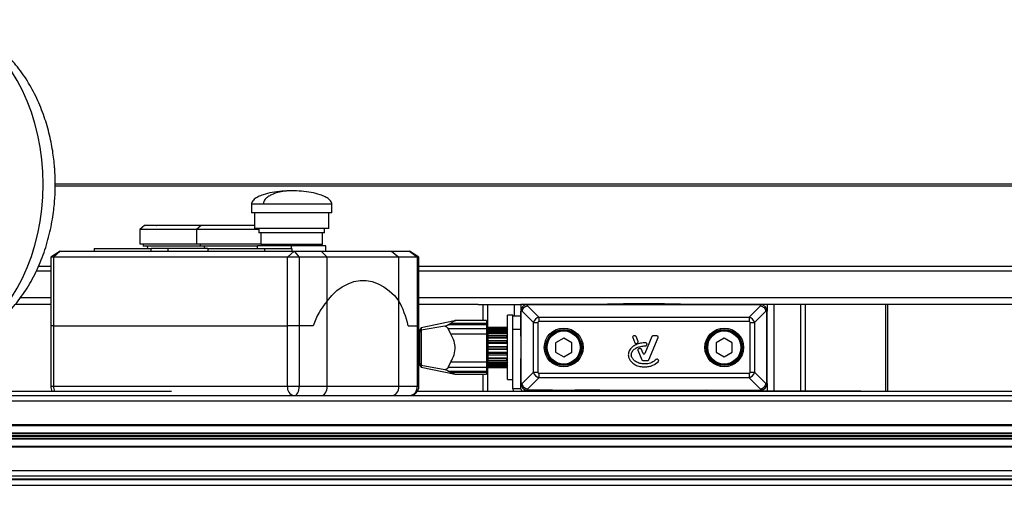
# Model space of a CAD drawing. Header units: millimetres. Extents: x 0 to 420, y 0 to 297.
# Tile 6 of 31: x 101 to 152, y 110 to 135. Entities that reach past the tile are written whole.
import ezdxf

# ---------------------------------------------------------------- set-up
doc = ezdxf.new("R2010")
doc.units = ezdxf.units.MM

msp = doc.modelspace()

# ---------------------------------------------------------------- linework, layer by layer
at = {"color": 7, "linetype": 'Continuous', "lineweight": 25}
for p, q in [((178.4867, 126.1422), (102.6476, 126.1422)), ((178.4867, 126.0403), (102.6642, 126.0403)), ((112.8667, 125.0987), (112.8667, 124.6466)), ((113.4779, 125.0987), (112.8667, 125.0987)), ((117.0405, 125.0987), (113.4779, 125.0987)), ((117.0405, 124.6466), (117.0405, 125.0987)), ((117.0405, 124.6466), (112.8667, 124.6466)), ((113.0197, 124.6466), (113.0197, 123.8327)), ((116.8874, 123.8327), (116.8874, 124.6466)), ((107.2949, 123.9841), (107.057, 123.791)), ((107.8059, 123.9841), (107.2949, 123.9841)), ((107.8369, 123.9996), (107.3388, 123.9996)), ((107.9378, 124.0003), (107.4814, 124.0003)), ((110.2531, 123.9841), (107.8059, 123.9841)), ((110.297, 123.9996), (107.8369, 123.9996)), ((110.4396, 124.0003), (107.9378, 124.0003)), ((110.2531, 123.9841), (110.0153, 123.791)), ((113.0197, 123.9841), (110.2531, 123.9841)), ((113.0197, 123.9996), (110.297, 123.9996)), ((113.0197, 124.0003), (110.4396, 124.0003)), ((107.057, 123.791), (107.057, 123.0258)), ((110.0153, 123.791), (107.057, 123.791)), ((110.0153, 123.791), (110.0153, 123.0258)), ((113.2423, 123.791), (110.0153, 123.791)), ((116.8874, 123.8327), (113.0197, 123.8327)), ((113.2423, 123.8327), (113.2423, 123.6101)), ((116.6648, 123.6101), (113.2423, 123.6101)), ((113.3536, 123.6101), (113.3536, 123.0118)), ((116.5535, 123.0118), (116.5535, 123.6101)), ((116.6648, 123.6101), (116.6648, 123.8327)), ((107.6377, 123.0258), (107.057, 123.0258)), ((107.2309, 123.0258), (107.2309, 122.9145)), ((107.7607, 122.9145), (107.2309, 122.9145)), ((107.4396, 122.9145), (107.4601, 122.8031)), ((110.0153, 123.0258), (107.6377, 123.0258)), ((110.1892, 122.9145), (107.7607, 122.9145)), ((113.3536, 123.0258), (110.0153, 123.0258)), ((110.1892, 123.0258), (110.1892, 122.9145)), ((113.1828, 122.9145), (110.1892, 122.9145)), ((110.3979, 122.9145), (110.4184, 122.8031)), ((113.1828, 122.8031), (113.1828, 122.9423)), ((113.5172, 122.9423), (113.1828, 122.9423)), ((116.5535, 123.0118), (113.3536, 123.0118)), ((113.4788, 123.0118), (113.4788, 122.9423)), ((114.6191, 122.9423), (113.5172, 122.9423)), ((114.9536, 122.9423), (114.6191, 122.9423)), ((114.9536, 122.8031), (114.9536, 122.9423)), ((115.288, 122.9423), (114.9536, 122.9423)), ((116.3899, 122.9423), (115.288, 122.9423)), ((116.7244, 122.9423), (116.3899, 122.9423)), ((116.4283, 122.9423), (116.4283, 123.0118)), ((116.7244, 122.664), (116.7244, 122.9423)), ((102.9124, 122.664), (102.4254, 122.344)), ((102.4254, 122.344), (102.4254, 118.7754)), ((102.568, 122.344), (102.4254, 122.344)), ((102.9124, 122.664), (102.568, 122.344)), ((114.7354, 122.344), (102.568, 122.344)), ((102.568, 122.344), (102.568, 118.7754)), ((102.9124, 122.664), (115.0797, 122.664)), ((104.692, 122.8031), (104.692, 122.664)), ((104.692, 122.8031), (107.6434, 122.8031)), ((107.6434, 122.664), (107.6434, 122.8031)), ((108.5288, 122.8031), (107.6434, 122.8031)), ((108.5288, 122.664), (108.5288, 122.8031)), ((110.5947, 122.8031), (108.5288, 122.8031)), ((110.5947, 122.8031), (110.5947, 122.664)), ((110.5947, 122.8031), (113.546, 122.8031)), ((113.546, 122.8031), (113.546, 122.664)), ((113.546, 122.8031), (114.9577, 122.8031)), ((115.0797, 122.664), (114.7354, 122.344)), ((114.7354, 118.7754), (114.7354, 122.344)), ((115.3472, 122.344), (114.7354, 122.344)), ((114.9577, 122.8031), (114.9577, 122.664)), ((115.0797, 122.664), (115.3472, 122.344)), ((115.0797, 122.664), (116.4921, 122.664)), ((115.3472, 122.344), (115.3472, 118.7754)), ((116.8012, 122.344), (115.3472, 122.344)), ((116.8012, 122.344), (116.4921, 122.664)), ((116.4921, 122.664), (120.1526, 122.664)), ((116.8012, 120.0598), (116.8012, 122.344)), ((120.5322, 122.344), (116.8012, 122.344)), ((120.1526, 122.664), (120.5322, 122.344)), ((120.1526, 122.664), (121.0808, 122.664)), ((120.5322, 120.0566), (120.5322, 122.344)), ((121.4877, 122.344), (120.5322, 122.344)), ((121.5677, 122.344), (121.0808, 122.664)), ((121.0808, 122.664), (121.4877, 122.344)), ((121.4877, 118.7754), (121.4877, 122.344)), ((121.5677, 122.344), (121.4877, 122.344)), ((121.5677, 118.7754), (121.5677, 122.344)), ((102.4254, 121.8616), (101.7868, 121.8616)), ((178.4867, 121.8616), (121.5677, 121.8616)), ((102.4254, 121.6156), (101.6766, 121.6156)), ((178.4867, 121.6156), (121.5677, 121.6156)), ((102.4254, 119.8815), (100.5737, 119.8815)), ((102.4254, 120.2293), (100.8484, 120.2293)), ((116.8012, 115.6381), (116.8012, 120.0598)), ((120.5322, 115.6381), (120.5322, 120.0566)), ((178.4867, 120.2293), (121.5677, 120.2293)), ((124.6445, 119.8815), (121.5677, 119.8815)), ((124.6445, 119.8815), (124.8905, 119.8815)), ((124.8905, 119.8815), (125.1364, 119.8815)), ((124.8905, 119.8815), (124.8905, 119.0472)), ((125.1364, 119.8815), (126.5227, 119.8815)), ((125.1364, 119.8815), (125.1364, 118.5598)), ((126.5227, 119.8815), (126.8705, 119.8815)), ((126.5227, 119.8815), (126.5227, 119.2902)), ((127.2184, 119.8815), (126.8705, 119.8815)), ((126.8705, 119.8815), (126.8705, 119.5337)), ((127.2184, 119.8815), (128.5192, 119.8815)), ((127.2184, 119.8766), (127.2184, 119.8815)), ((139.3224, 119.8815), (127.2184, 119.8815)), ((127.2184, 119.8186), (127.2184, 119.8766)), ((139.3224, 119.8766), (127.2184, 119.8766)), ((127.2184, 119.8186), (127.8079, 119.2291)), ((129.674, 119.8815), (130.9748, 119.8815)), ((131.3768, 119.8815), (131.3771, 119.9163)), ((131.3771, 119.9163), (135.1637, 119.9163)), ((132.2083, 119.9441), (132.2083, 119.9163)), ((132.2083, 119.9441), (132.2176, 119.9441)), ((132.2176, 119.9441), (132.2176, 119.9163)), ((132.2176, 119.9441), (133.2101, 119.9441)), ((132.2364, 119.9476), (132.2364, 119.9441)), ((133.2101, 119.9163), (133.2101, 119.9441)), ((133.2101, 119.9441), (133.3306, 119.9441)), ((133.3306, 119.9441), (133.3306, 119.9163)), ((133.3306, 119.9441), (134.3232, 119.9441)), ((134.3232, 119.9163), (134.3232, 119.9441)), ((134.3232, 119.9441), (134.3325, 119.9441)), ((134.3325, 119.9163), (134.3325, 119.9441)), ((135.1637, 119.9163), (135.164, 119.8815)), ((136.8668, 119.8815), (135.566, 119.8815)), ((139.3224, 119.8815), (138.0216, 119.8815)), ((138.7329, 119.2291), (139.3224, 119.8186)), ((139.6702, 119.8815), (139.3224, 119.8815)), ((139.3224, 119.8766), (139.3224, 119.8815)), ((139.3224, 119.8186), (139.3224, 119.8766)), ((139.6702, 119.8815), (139.6702, 119.5337)), ((140.0181, 119.8815), (139.6702, 119.8815)), ((141.4044, 119.8815), (140.0181, 119.8815)), ((140.0181, 119.8815), (140.0181, 115.3946)), ((141.6503, 119.8815), (141.4044, 119.8815)), ((141.4044, 119.8815), (141.4044, 115.3946)), ((141.8963, 119.8815), (141.6503, 119.8815)), ((141.6503, 119.8815), (141.6503, 115.3946)), ((178.4867, 119.8815), (141.8963, 119.8815)), ((145.8291, 119.8815), (145.8291, 115.3683)), ((145.931, 119.8815), (145.931, 115.3683)), ((126.4532, 119.325), (126.1749, 119.325)), ((126.1749, 118.3268), (126.1749, 119.325)), ((126.4532, 119.2902), (126.4532, 119.325)), ((126.4532, 119.2902), (126.8705, 119.2902)), ((126.4532, 118.5946), (126.4532, 119.2902)), ((126.8705, 118.2328), (126.8705, 119.5337)), ((126.8754, 119.5337), (126.8705, 119.5337)), ((126.8705, 119.5337), (126.8705, 115.7772)), ((126.8754, 119.5337), (126.8754, 115.7772)), ((126.9334, 119.5337), (126.8754, 119.5337)), ((127.523, 118.9442), (126.9334, 119.5337)), ((139.6073, 119.5337), (139.0178, 118.9442)), ((139.6073, 119.5337), (139.6654, 119.5337)), ((139.6654, 115.7772), (139.6654, 119.5337)), ((139.6654, 119.5337), (139.6702, 119.5337)), ((139.6702, 118.2328), (139.6702, 119.5337)), ((139.6702, 115.7772), (139.6702, 119.5337)), ((102.4254, 118.7754), (102.4254, 115.6381)), ((102.568, 118.7754), (102.4254, 118.7754)), ((102.568, 118.7754), (102.4254, 118.7754)), ((102.568, 118.7754), (102.568, 115.6381)), ((102.568, 118.7754), (114.7354, 118.7754)), ((102.568, 118.7754), (114.7354, 118.7754)), ((114.7354, 115.6381), (114.7354, 118.7754)), ((115.3472, 118.7754), (114.7354, 118.7754)), ((115.3472, 118.7754), (114.7354, 118.7754)), ((115.3472, 118.7754), (115.3472, 115.6381)), ((116.0664, 118.7754), (115.3472, 118.7754)), ((116.0664, 118.7754), (115.3472, 118.7754)), ((121.0132, 118.7754), (121.4877, 118.7754)), ((121.0132, 118.7754), (121.4877, 118.7754)), ((121.4877, 115.6381), (121.4877, 118.7754)), ((121.5677, 118.7754), (121.4877, 118.7754)), ((121.5677, 118.7754), (121.4877, 118.7754)), ((121.5677, 115.6381), (121.5677, 118.7754)), ((123.4225, 119.0424), (121.6931, 118.6748)), ((123.0907, 118.826), (123.2289, 118.9226)), ((125.0897, 118.826), (123.0907, 118.826)), ((123.2289, 118.9226), (125.0897, 118.9226)), ((125.0897, 119.0472), (123.4297, 119.0472)), ((125.0897, 119.0472), (125.0897, 118.9226)), ((125.0897, 118.9226), (125.0897, 118.826)), ((125.0897, 118.826), (125.0897, 118.6394)), ((127.523, 116.3667), (127.523, 118.9442)), ((127.523, 118.9442), (127.7509, 118.9442)), ((127.7509, 118.9442), (127.7509, 116.3667)), ((127.8079, 119.2291), (138.7329, 119.2291)), ((127.8079, 119.2291), (127.8079, 119.0011)), ((138.7329, 119.0011), (127.8079, 119.0011)), ((138.7329, 119.2291), (138.7329, 119.0011)), ((138.7899, 116.3667), (138.7899, 118.9442)), ((138.7899, 118.9442), (139.0178, 118.9442)), ((139.0178, 118.9442), (139.0178, 116.3667)), ((121.6115, 118.482), (121.5677, 118.4805)), ((121.6931, 118.6748), (121.6115, 118.5741)), ((121.6115, 118.4646), (121.6115, 118.5741)), ((121.6931, 118.547), (121.6115, 118.4646)), ((121.6115, 116.8004), (121.6115, 118.4646)), ((122.9095, 118.7551), (121.6931, 118.547)), ((121.6931, 118.6748), (121.6931, 118.547)), ((121.6931, 118.547), (121.6931, 116.7133)), ((123.2289, 118.3377), (123.0907, 118.6394)), ((123.0907, 118.6394), (125.0897, 118.6394)), ((125.0897, 118.3377), (123.2289, 118.3377)), ((125.1315, 118.6989), (125.0897, 118.6989)), ((125.0897, 118.6394), (125.0897, 118.3377)), ((125.0897, 118.3377), (125.0897, 116.9021)), ((125.1315, 116.612), (125.1315, 118.6989)), ((125.1454, 118.5598), (125.1315, 118.5598)), ((126.1332, 118.6989), (125.1454, 118.6989)), ((125.1454, 118.6963), (125.1454, 118.6989)), ((125.1454, 118.6963), (126.1332, 118.6963)), ((125.1454, 118.6526), (125.1454, 118.6963)), ((126.1332, 118.6526), (125.1454, 118.6526)), ((125.1454, 118.6526), (125.1454, 118.6227)), ((125.1454, 118.6227), (126.1332, 118.6227)), ((125.1454, 118.5485), (125.1454, 118.6227)), ((126.1749, 118.5485), (125.1454, 118.5485)), ((125.1454, 118.5485), (125.1454, 118.5089)), ((126.1332, 118.5089), (125.1454, 118.5089)), ((125.1454, 118.5089), (125.1454, 118.4544)), ((125.1454, 118.4544), (126.1332, 118.4544)), ((125.1454, 118.3815), (125.1454, 118.4544)), ((126.1749, 118.3815), (125.1454, 118.3815)), ((125.1454, 118.3815), (125.1454, 118.27)), ((126.1332, 118.2815), (125.1454, 118.2815)), ((125.1454, 118.2815), (125.1454, 118.2079)), ((126.1749, 118.6572), (126.1332, 118.6989)), ((126.1332, 118.6963), (126.1332, 118.6989)), ((126.1332, 118.6963), (126.1749, 118.6529)), ((126.1332, 118.6227), (126.1332, 118.6526)), ((126.1749, 118.6191), (126.1332, 118.6526)), ((126.1332, 118.6227), (126.1749, 118.5754)), ((126.1332, 118.4544), (126.1332, 118.5089)), ((126.1749, 118.4873), (126.1332, 118.5089)), ((126.1332, 118.4544), (126.1749, 118.4079)), ((126.1332, 118.2079), (126.1332, 118.2815)), ((126.1749, 118.2742), (126.1332, 118.2815)), ((126.1749, 118.6282), (126.1636, 118.6282)), ((126.1749, 115.9859), (126.1749, 118.3268)), ((126.8705, 118.5946), (126.4532, 118.5946)), ((126.4532, 115.4971), (126.4532, 118.5946)), ((132.8111, 118.2524), (132.7344, 118.2524)), ((133.9555, 118.2524), (133.7297, 118.2524)), ((121.6115, 118.212), (121.5677, 118.212)), ((125.1454, 118.2079), (126.1332, 118.2079)), ((125.1454, 118.1434), (125.1454, 118.2079)), ((126.1749, 118.1434), (125.1454, 118.1434)), ((125.1454, 118.1434), (125.1454, 118.0047)), ((125.1454, 118.0047), (126.1749, 118.0047)), ((125.1454, 117.993), (125.1454, 118.0047)), ((126.1332, 117.993), (125.1454, 117.993)), ((125.1454, 117.993), (125.1454, 117.9073)), ((125.1454, 117.9073), (126.1332, 117.9073)), ((125.1454, 117.8575), (125.1454, 117.9073)), ((126.1749, 117.8575), (125.1454, 117.8575)), ((125.1454, 117.8575), (125.1454, 117.7053)), ((126.1332, 118.2079), (126.1749, 118.1667)), ((126.1749, 118.0005), (126.1332, 117.993)), ((126.1332, 117.9073), (126.1332, 117.993)), ((126.1332, 117.9073), (126.1749, 117.8755)), ((129.0966, 118.1374), (128.6792, 117.8964)), ((128.6792, 117.8964), (128.6792, 117.4145)), ((129.514, 117.8964), (129.0966, 118.1374)), ((129.514, 117.4145), (129.514, 117.8964)), ((132.6837, 118.1769), (132.8018, 117.8877)), ((132.9685, 117.9571), (132.8618, 118.2184)), ((132.8742, 117.858), (132.9394, 117.886)), ((133.679, 118.2184), (133.3211, 117.3418)), ((133.4043, 117.7684), (133.4236, 117.8146)), ((133.5309, 117.0129), (134.0062, 118.1769)), ((137.4442, 118.1374), (137.0268, 117.8964)), ((137.0268, 117.8964), (137.0268, 117.4145)), ((137.8616, 117.8964), (137.4442, 118.1374)), ((137.8616, 117.4145), (137.8616, 117.8964)), ((125.1454, 117.7053), (126.1749, 117.7053)), ((125.1454, 117.6713), (125.1454, 117.7053)), ((126.1332, 117.6713), (125.1454, 117.6713)), ((125.1454, 117.6713), (125.1454, 117.582)), ((125.1454, 117.582), (126.1332, 117.582)), ((125.1454, 117.5518), (125.1454, 117.582)), ((126.1749, 117.5518), (125.1454, 117.5518)), ((125.1454, 117.5518), (125.1454, 117.4009)), ((125.1454, 117.4009), (126.1749, 117.4009)), ((125.1454, 117.3481), (125.1454, 117.4009)), ((126.1332, 117.3481), (125.1454, 117.3481)), ((125.1454, 117.3481), (125.1454, 117.264)), ((125.1454, 117.264), (126.1332, 117.264)), ((125.1454, 117.2563), (125.1454, 117.264)), ((126.1749, 117.2563), (125.1454, 117.2563)), ((125.1454, 117.2563), (125.1454, 117.1215)), ((126.1749, 117.693), (126.1332, 117.6713)), ((126.1332, 117.6713), (126.1332, 117.582)), ((126.1332, 117.582), (126.1749, 117.5628)), ((126.1749, 117.3818), (126.1332, 117.3481)), ((126.1332, 117.3481), (126.1332, 117.264)), ((126.1332, 117.264), (126.1749, 117.2591)), ((128.6792, 117.4145), (129.0966, 117.1735)), ((129.0966, 117.1735), (129.514, 117.4145)), ((132.9549, 117.5127), (133.159, 117.0129)), ((133.2197, 117.3418), (133.1233, 117.578)), ((137.0268, 117.4145), (137.4442, 117.1735)), ((137.4442, 117.1735), (137.8616, 117.4145)), ((121.5677, 117.0989), (121.6115, 117.0989)), ((121.5677, 116.966), (121.6115, 116.954)), ((121.6115, 116.8004), (121.6931, 116.7133)), ((121.6115, 116.8004), (121.6115, 116.7368)), ((121.6115, 116.7368), (121.6931, 116.6361)), ((122.9095, 116.4933), (121.6931, 116.7133)), ((121.6931, 116.7133), (121.6931, 116.6361)), ((123.0907, 116.6053), (123.2289, 116.9021)), ((123.2289, 116.9021), (125.0897, 116.9021)), ((125.0897, 116.9021), (125.0897, 116.6053)), ((125.1315, 116.7511), (125.1454, 116.7511)), ((125.1364, 116.7511), (125.1364, 115.3683)), ((125.1454, 117.1215), (126.1749, 117.1215)), ((125.1454, 117.055), (125.1454, 117.1215)), ((126.1332, 117.055), (125.1454, 117.055)), ((125.1454, 117.055), (125.1454, 116.9842)), ((125.1454, 116.9842), (126.1332, 116.9842)), ((125.1454, 116.9842), (125.1454, 116.8943)), ((125.1454, 116.8943), (126.1749, 116.8943)), ((125.1454, 116.8207), (125.1454, 116.8943)), ((126.1332, 116.8207), (125.1454, 116.8207)), ((125.1454, 116.8207), (125.1454, 116.7702)), ((125.1454, 116.7702), (126.1332, 116.7702)), ((125.1454, 116.7702), (125.1454, 116.7417)), ((125.1454, 116.7417), (126.1749, 116.7417)), ((125.1454, 116.6681), (125.1454, 116.7417)), ((126.1749, 117.0974), (126.1332, 117.055)), ((126.1332, 116.9842), (126.1332, 117.055)), ((126.1332, 116.9842), (126.1749, 116.9942)), ((126.1749, 116.8677), (126.1332, 116.8207)), ((126.1332, 116.7702), (126.1332, 116.8207)), ((126.1332, 116.7702), (126.1749, 116.794)), ((126.1749, 116.715), (126.1332, 116.6681)), ((126.8705, 115.7772), (126.8705, 117.0781)), ((133.2097, 116.9788), (133.4802, 116.9788)), ((134.0152, 117.0101), (133.9798, 117.0396)), ((139.6702, 115.7772), (139.6702, 117.0781)), ((121.6931, 116.6361), (123.4487, 116.263)), ((125.0897, 116.6053), (123.0907, 116.6053)), ((123.0907, 116.4288), (125.0897, 116.4288)), ((123.2289, 116.3487), (123.0907, 116.4288)), ((125.0897, 116.3487), (123.2289, 116.3487)), ((123.4451, 116.2637), (125.0897, 116.2637)), ((124.8905, 116.2637), (124.8905, 115.3683)), ((125.0897, 116.612), (125.1315, 116.612)), ((125.0897, 116.6053), (125.0897, 116.4288)), ((125.0897, 116.4288), (125.0897, 116.3487)), ((125.0897, 116.3487), (125.0897, 116.2637)), ((126.1332, 116.6681), (125.1454, 116.6681)), ((125.1454, 116.6681), (125.1454, 116.6428)), ((125.1454, 116.6428), (126.1332, 116.6428)), ((125.1454, 116.6121), (125.1454, 116.6428)), ((126.1332, 116.6121), (125.1454, 116.6121)), ((125.1454, 116.612), (126.1332, 116.612)), ((126.1332, 116.6428), (126.1749, 116.6782)), ((126.1332, 116.6428), (126.1332, 116.6681)), ((126.1749, 116.6544), (126.1332, 116.6121)), ((126.1332, 116.612), (126.1749, 116.6537)), ((126.9334, 115.7772), (127.523, 116.3667)), ((127.523, 116.3667), (127.7509, 116.3667)), ((127.8079, 116.3098), (138.7329, 116.3098)), ((127.8079, 116.3098), (127.8079, 116.0818)), ((138.7329, 116.3098), (138.7329, 116.0818)), ((138.7899, 116.3667), (139.0178, 116.3667)), ((139.0178, 116.3667), (139.6073, 115.7772)), ((126.1749, 115.9859), (126.4532, 115.9859)), ((126.8705, 115.4971), (126.8705, 115.7772)), ((126.8754, 115.7772), (126.8705, 115.7772)), ((126.9334, 115.7772), (126.8754, 115.7772)), ((127.8079, 116.0818), (127.2184, 115.4923)), ((138.7329, 116.0818), (127.8079, 116.0818)), ((139.3224, 115.4923), (138.7329, 116.0818)), ((139.6073, 115.7772), (139.6654, 115.7772)), ((139.6654, 115.7772), (139.6702, 115.7772)), ((139.6702, 115.7772), (139.6702, 115.3946)), ((108.7094, 115.3683), (90.8855, 115.3683)), ((102.4254, 115.6381), (102.568, 115.6381)), ((102.568, 115.6381), (114.7354, 115.6381)), ((114.7354, 115.6381), (115.3472, 115.6381)), ((115.3472, 115.6381), (116.8012, 115.6381)), ((116.8012, 115.6381), (120.5322, 115.6381)), ((120.5322, 115.6381), (121.4877, 115.6381)), ((194.2289, 115.3683), (121.4862, 115.3683)), ((121.4877, 115.6381), (121.5677, 115.6381)), ((126.8705, 115.4971), (126.4532, 115.4971)), ((126.973, 115.3946), (130.6618, 115.3946)), ((126.973, 115.3946), (126.973, 115.3683)), ((127.2184, 115.4923), (127.2184, 115.4343)), ((127.2184, 115.4343), (139.3224, 115.4343)), ((127.2184, 115.4343), (127.2184, 115.4294)), ((128.5192, 115.4294), (127.2184, 115.4294)), ((127.2184, 115.4294), (139.3224, 115.4294)), ((130.9748, 115.4294), (129.674, 115.4294)), ((130.6618, 115.3946), (131.3574, 115.3946)), ((130.6618, 115.3683), (130.6618, 115.3946)), ((131.3574, 115.3683), (131.3574, 115.3946)), ((131.3574, 115.3946), (131.3771, 115.3946)), ((131.3768, 115.4294), (131.3771, 115.3946)), ((131.3771, 115.3946), (131.4781, 115.3946)), ((131.4781, 115.3946), (131.4965, 115.3946)), ((135.0443, 115.3946), (131.4965, 115.3946)), ((131.4965, 115.3946), (131.4965, 115.3683)), ((135.0443, 115.3946), (135.0627, 115.3946)), ((135.0443, 115.3683), (135.0443, 115.3946)), ((135.0627, 115.3946), (135.1637, 115.3946)), ((135.1637, 115.3946), (135.164, 115.4294)), ((135.1637, 115.3946), (135.1834, 115.3946)), ((135.1834, 115.3946), (135.1834, 115.3683)), ((135.1834, 115.3946), (135.879, 115.3946)), ((135.566, 115.4294), (136.8668, 115.4294)), ((135.879, 115.3946), (140.8905, 115.3946)), ((135.879, 115.3946), (135.879, 115.3683)), ((138.0216, 115.4294), (139.3224, 115.4294)), ((139.3224, 115.4923), (139.3224, 115.4343)), ((139.3224, 115.4343), (139.3224, 115.4294)), ((140.8905, 115.3946), (142.0875, 115.3946)), ((140.8905, 115.3683), (140.8905, 115.3946)), ((142.0875, 115.3946), (143.6498, 115.3946)), ((142.0875, 115.3946), (142.0875, 115.3683)), ((143.6498, 115.3946), (144.5397, 115.3946)), ((143.6498, 115.3683), (143.6498, 115.3946)), ((144.5397, 115.3946), (144.5397, 115.3683)), ((89.6648, 115.1512), (204.7668, 115.1512)), ((89.8616, 114.8729), (204.9635, 114.8729)), ((89.8616, 113.6416), (204.9635, 113.6416)), ((89.7026, 113.6068), (203.4505, 113.6068)), ((89.7146, 113.2178), (203.4481, 113.2178)), ((89.7154, 113.1932), (203.4408, 113.1932)), ((89.7186, 113.0888), (203.3665, 113.0888)), ((89.7201, 113.0397), (203.3662, 113.0397)), ((89.7233, 112.9353), (203.4392, 112.9353)), ((89.7241, 112.9107), (203.4462, 112.9107)), ((89.7361, 112.5217), (203.4438, 112.5217)), ((89.8616, 112.4869), (204.9635, 112.4869)), ((89.8616, 111.2556), (204.9635, 111.2556)), ((86.0478, 110.7975), (201.1498, 110.7975)), ((86.753, 110.8213), (201.855, 110.8213)), ((89.7838, 110.9773), (204.7427, 110.9773)), ((85.1493, 110.4904), (200.2512, 110.4904))]:
    msp.add_line(p, q, dxfattribs=at)
at = {"color": 7, "linetype": 'Continuous', "lineweight": 25, "flags": 128}
for points in [[(102.0386, 126.1313), (102.0213, 126.7784), (101.9694, 127.4218), (101.8832, 128.0578), (101.7633, 128.6827), (101.6103, 129.2931), (101.4252, 129.8853), (101.2088, 130.4561), (100.9626, 131.002), (100.6879, 131.5201), (100.3862, 132.0073), (100.0594, 132.4609), (99.7092, 132.8782), (99.3378, 133.2568), (98.9471, 133.5946), (98.5395, 133.8897), (98.1173, 134.1404), (97.6829, 134.3451), (97.2388, 134.5028), (96.7875, 134.6126), (96.3317, 134.6738), (95.9884, 134.6876)], [(95.9884, 117.5749), (96.3317, 117.5887), (96.7875, 117.6499), (97.2388, 117.7597), (97.6829, 117.9174), (98.1173, 118.1222), (98.5395, 118.3728), (98.9471, 118.6679), (99.3378, 119.0057), (99.7092, 119.3844), (100.0594, 119.8016), (100.3862, 120.2552), (100.6879, 120.7424), (100.9626, 121.2605), (101.2088, 121.8064), (101.4252, 122.3772), (101.6103, 122.9694), (101.7633, 123.5798), (101.8832, 124.2048), (101.9694, 124.8408), (102.0213, 125.4842), (102.0386, 126.1313)], [(107.4814, 124.0003), (107.4744, 123.9997), (107.4742, 123.9996)], [(107.9327, 123.9996), (107.9362, 124.0002), (107.9378, 124.0003)], [(110.4396, 124.0003), (110.4326, 123.9997), (110.4324, 123.9996)], [(116.8012, 120.0598), (117.0412, 120.3541), (117.3042, 120.6059), (117.5865, 120.8117), (117.8842, 120.9687), (118.1929, 121.0744), (118.5083, 121.1276), (118.826, 121.1273), (119.1413, 121.0736), (119.45, 120.9673), (119.7475, 120.8099), (120.0296, 120.6035), (120.2925, 120.3512), (120.5322, 120.0566)], [(116.8012, 120.0598), (117.0412, 120.3541), (117.3042, 120.6059), (117.5865, 120.8117), (117.8842, 120.9687), (118.1929, 121.0744), (118.5083, 121.1276), (118.826, 121.1273), (119.1413, 121.0736), (119.45, 120.9673), (119.7475, 120.8099), (120.0296, 120.6035), (120.2925, 120.3512), (120.5322, 120.0566)], [(115.0797, 115.1512), (115.1319, 115.1605), (115.1821, 115.1882), (115.2283, 115.2332), (115.2688, 115.2938), (115.3021, 115.3676), (115.3268, 115.4518), (115.342, 115.5431), (115.3472, 115.6381)], [(126.4532, 115.4971), (126.4631, 115.3957), (126.4694, 115.3683)]]:
    msp.add_lwpolyline(points, dxfattribs=at)
at = {"color": 7, "linetype": 'Continuous', "lineweight": 25}
for centre, radius in [((129.0966, 117.6554), 1.0075), ((129.0966, 117.6554), 0.9379), ((129.0966, 117.6554), 0.9245), ((129.0966, 117.6554), 0.9043), ((129.0966, 117.6554), 0.8626), ((137.4442, 117.6554), 1.0075), ((137.4442, 117.6554), 0.9379), ((137.4442, 117.6554), 0.9245), ((137.4442, 117.6554), 0.9043), ((137.4442, 117.6554), 0.8626)]:
    msp.add_circle(centre, radius, dxfattribs=at)
for centre, radius, start, end in [((107.3388, 123.9301), 0.0696, 90, 129.07211), ((107.838, 123.9589), 0.0407, 91.45229, 141.8428), ((110.297, 123.9301), 0.0696, 90, 129.07211), ((127.2184, 119.5337), 0.3478, 90, 180), ((127.2184, 119.5337), 0.3478, 90, 180), ((127.2184, 119.5337), 0.343, 90, 180), ((139.3224, 119.5337), 0.3478, 0, 90), ((139.3224, 119.5337), 0.3478, 0, 90), ((139.3224, 119.5337), 0.343, 0, 90), ((132.7344, 118.1977), 0.0548, 90, 202.20926), ((132.8111, 118.1977), 0.0548, 22.20927, 90), ((133.7297, 118.1977), 0.0548, 90, 157.79071), ((133.9555, 118.1977), 0.0548, 337.79071, 90), ((132.8525, 117.9084), 0.0548, 202.20926, 293.24584), ((132.9178, 117.9364), 0.0548, 293.24584, 22.20927), ((133.3537, 117.7896), 0.0548, 270.035, 337.29049), ((133.3731, 117.8357), 0.0548, 337.29049, 86.67135), ((133.0056, 117.5334), 0.0548, 112.3787, 202.20929), ((133.0725, 117.5573), 0.0548, 22.20926, 106.93498), ((133.2704, 117.3626), 0.0548, 202.20926, 337.79071), ((133.2097, 117.0336), 0.0548, 202.20929, 270), ((133.4802, 117.0336), 0.0548, 270, 337.79071), ((133.9448, 116.9975), 0.0548, 50.16689, 138.97709), ((133.9801, 116.968), 0.0548, 318.8059, 50.16689), ((127.2184, 115.7772), 0.3478, 180, 270), ((127.2184, 115.7772), 0.3478, 180, 270), ((127.2184, 115.7772), 0.343, 180, 270), ((139.3224, 115.7772), 0.3478, 270, 0), ((139.3224, 115.7772), 0.343, 270, 0), ((139.3224, 115.7772), 0.3478, 270, 360), ((102.9124, 115.6381), 0.4869, 180, 213.64477), ((103.2066, 115.6335), 0.6385, 179.59145, 204.54371), ((115.1658, 115.5772), 0.4347, 171.95053, 258.57825), ((121.0808, 115.6381), 0.4869, 270, 0), ((121.0368, 115.6014), 0.4524, 275.57374, 4.65571), ((126.973, 115.4971), 0.1025, 180, 270), ((130.004, 115.0816), 0.3478, 90, 115.84193), ((130.0109, 115.3946), 0.0355, 101.3537, 180.01673), ((136.5368, 115.0816), 0.3478, 64.15807, 90), ((136.5298, 115.3946), 0.0355, 359.98327, 78.6463)]:
    msp.add_arc(centre, radius, start, end, dxfattribs=at)
for centre, major_axis, ratio, start_param, end_param in [((119.0512, 117.3616), (0, 3.7725), 0.8533882, 0.7738634, 1.1866583), ((119.0512, 117.3616), (0, 3.7725), 0.8533882, 0.7738634, 1.1866583), ((119.0517, 117.3616), (0, 3.7725), 0.5608254, 5.096527, 5.5080986), ((119.0517, 117.3616), (0, 3.7725), 0.5608254, 5.096527, 5.5080986), ((127.8358, 118.9162), (0.2459, 0.2459), 0.8499181, 0.953015, 2.1885776), ((127.8358, 118.9162), (-0.0692, 0.0692), 0.7105648, 5.665404, 6.9009666), ((138.705, 118.9162), (-0.2459, 0.2459), 0.8499181, 4.0946077, 5.3301703), ((138.705, 118.9162), (0.0692, 0.0692), 0.7105648, 5.665404, 6.9009666), ((127.8358, 116.3947), (0.2459, -0.2459), 0.8499181, 4.0946077, 5.3301703), ((127.8358, 116.3947), (-0.0692, -0.0692), 0.7105648, 5.665404, 6.9009666), ((138.705, 116.3947), (0.0692, -0.0692), 0.7105648, 5.665404, 6.9009666), ((138.705, 116.3947), (0.2459, 0.2459), 0.8499181, 4.0946077, 5.3301703), ((116.4921, 115.6381), (0, 0.4869), 0.6347323, 3.1415927, 4.712389), ((120.1526, 115.6381), (0, 0.4869), 0.7794812, 3.1415927, 4.712389)]:
    msp.add_ellipse(centre, major_axis=major_axis, ratio=ratio, start_param=start_param, end_param=end_param, dxfattribs=at)
for points, knots in [([(102.6651, 126.1313), (102.6619, 126.3397), (102.6575, 126.6336), (102.6275, 127.0676), (102.5913, 127.4392), (102.5305, 127.8793), (102.4479, 128.3372), (102.3404, 128.8105), (102.2073, 129.2904), (102.0481, 129.7711), (101.8623, 130.2477), (101.6501, 130.7158), (101.4116, 131.1716), (101.1471, 131.6117), (100.8573, 132.0328), (100.5429, 132.4319), (100.2051, 132.8061), (99.8449, 133.1528), (99.4639, 133.4695), (99.0636, 133.7538), (98.6457, 134.0039), (98.2121, 134.2178), (97.7647, 134.3938), (97.3055, 134.531), (96.8364, 134.6263), (96.3992, 134.6803), (96.1188, 134.6826), (95.9981, 134.6835)], [0, 0, 0, 0, 0.0480111, 0.0677077, 0.1003577, 0.1342684, 0.170644, 0.2085953, 0.2477673, 0.2878779, 0.3287275, 0.3701662, 0.4120713, 0.4543411, 0.4968875, 0.5396297, 0.5824922, 0.6254067, 0.6683148, 0.7111728, 0.7539565, 0.7966648, 0.8393214, 0.8819745, 0.9246951, 0.9675739, 1, 1, 1, 1]), ([(95.9772, 117.579), (96.0176, 117.5777), (96.2199, 117.5712), (96.5859, 117.6031), (97.0729, 117.6774), (97.5586, 117.8012), (98.0405, 117.9709), (98.5161, 118.1886), (98.9653, 118.4449), (99.3854, 118.7335), (99.7748, 119.0475), (100.1459, 119.3956), (100.4968, 119.7758), (100.8254, 120.186), (101.1302, 120.6237), (101.4095, 121.0861), (101.6623, 121.5704), (101.8874, 122.0731), (102.0841, 122.5908), (102.2516, 123.119), (102.3894, 123.6513), (102.4964, 124.1749), (102.5712, 124.6602), (102.6185, 125.0859), (102.6488, 125.4876), (102.6632, 125.8288), (102.6646, 126.0522), (102.6651, 126.1313)], [0, 0, 0, 0, 0.01082102, 0.05427037, 0.09820612, 0.14275101, 0.18803937, 0.23420116, 0.28135465, 0.32426568, 0.36757667, 0.41124711, 0.45521888, 0.49941866, 0.54376494, 0.58817384, 0.63256175, 0.67684273, 0.72091204, 0.76462958, 0.80775657, 0.84975541, 0.88903686, 0.92145322, 0.94861945, 0.98183017, 1, 1, 1, 1]), ([(114.9536, 125.7944), (114.7836, 125.7904), (114.4416, 125.7825), (113.9468, 125.7167), (113.531, 125.6173), (113.2227, 125.4956), (113.0371, 125.3835), (112.9311, 125.2772), (112.8768, 125.1886), (112.8699, 125.1272), (112.8667, 125.0987)], [0, 0, 0, 0, 0.2195551, 0.4416949, 0.6438539, 0.7700525, 0.8692335, 0.9209277, 0.9633505, 1, 1, 1, 1]), ([(114.9536, 125.7944), (114.8334, 125.7904), (114.5916, 125.7825), (114.2417, 125.7167), (113.9477, 125.6173), (113.7297, 125.4956), (113.5984, 125.3835), (113.5234, 125.2772), (113.485, 125.1886), (113.4802, 125.1272), (113.4779, 125.0987)], [0, 0, 0, 0, 0.2195551, 0.4416949, 0.6438539, 0.7700525, 0.8692335, 0.9209277, 0.9633505, 1, 1, 1, 1]), ([(117.0405, 125.0987), (117.0373, 125.1272), (117.0304, 125.1886), (116.9761, 125.2772), (116.8701, 125.3835), (116.6844, 125.4956), (116.3761, 125.6173), (115.9603, 125.7167), (115.4655, 125.7825), (115.1235, 125.7904), (114.9536, 125.7944)], [0, 0, 0, 0, 0.0366495, 0.0790723, 0.1307665, 0.2299475, 0.3561461, 0.5583051, 0.7804449, 1, 1, 1, 1]), ([(126.9334, 119.5337), (126.9335, 119.5343), (126.9393, 119.5715), (126.962, 119.6408), (127.0264, 119.7283), (127.1131, 119.791), (127.1824, 119.813), (127.2177, 119.8185), (127.2184, 119.8186)], [0, 0, 0, 0, 0.0045542, 0.2667515, 0.4999949, 0.7465326, 0.9954458, 1, 1, 1, 1]), ([(139.3224, 119.8186), (139.3231, 119.8185), (139.3603, 119.8127), (139.4295, 119.79), (139.5171, 119.7256), (139.5797, 119.6389), (139.6018, 119.5696), (139.6072, 119.5343), (139.6073, 119.5337)], [0, 0, 0, 0, 0.0045542, 0.2667515, 0.4999949, 0.7465326, 0.9954458, 1, 1, 1, 1]), ([(123.0907, 118.826), (123.0868, 118.8229), (123.0766, 118.8148), (123.0178, 118.7892), (122.9564, 118.7699), (122.9095, 118.7551)], [0, 0, 0, 0, 0.12760823, 0.33282791, 1, 1, 1, 1]), ([(123.4297, 119.0391), (123.4372, 119.0413), (123.4636, 119.049), (123.3842, 119.0036), (123.2773, 118.9478), (123.2289, 118.9226)], [0, 0, 0, 0, 0.178516, 0.627679, 1, 1, 1, 1]), ([(123.0907, 118.6394), (123.0868, 118.6481), (123.0766, 118.6708), (123.0178, 118.7183), (122.9564, 118.7392), (122.9095, 118.7551)], [0, 0, 0, 0, 0.1276081, 0.3328275, 1, 1, 1, 1]), ([(123.2289, 116.9021), (123.2942, 117.0229), (123.4255, 117.2654), (123.4685, 117.6821), (123.3882, 118.0508), (123.2786, 118.2482), (123.2289, 118.3377)], [0, 0, 0, 0, 0.2744273, 0.5509343, 0.79647, 1, 1, 1, 1]), ([(133.3763, 117.8904), (133.2819, 117.8897), (133.1039, 117.8884), (132.8627, 117.8111), (132.6845, 117.7044), (132.5725, 117.5884), (132.5054, 117.4847), (132.4723, 117.3993), (132.4587, 117.3298), (132.4533, 117.251), (132.4683, 117.1428), (132.5312, 116.9988), (132.6519, 116.8572), (132.8338, 116.7384), (133.0596, 116.6575), (133.2255, 116.6477), (133.3125, 116.6425)], [0, 0, 0, 0, 0.1173532, 0.2214132, 0.3124081, 0.3742876, 0.4213099, 0.4659831, 0.4878368, 0.509614, 0.5646082, 0.6224153, 0.7039898, 0.7931926, 0.8914433, 1, 1, 1, 1]), ([(133.9034, 117.0335), (133.832, 116.9731), (133.6838, 116.8478), (133.4171, 116.7938), (133.1693, 116.7996), (132.9585, 116.8509), (132.7832, 116.9513), (132.6765, 117.0675), (132.6248, 117.1764), (132.6107, 117.2545), (132.6148, 117.3134), (132.6291, 117.3763), (132.6636, 117.4502), (132.7284, 117.5286), (132.8076, 117.592), (132.8999, 117.6503), (133.0183, 117.6977), (133.1717, 117.7298), (133.2891, 117.733), (133.3538, 117.7348)], [0, 0, 0, 0, 0.1089846, 0.2264307, 0.3101322, 0.4019204, 0.479438, 0.5456937, 0.5848024, 0.6205782, 0.6379505, 0.654319, 0.6966016, 0.7328168, 0.7736417, 0.8159142, 0.8614551, 0.9236094, 1, 1, 1, 1]), ([(133.0566, 117.6097), (133.0431, 117.6054), (133.0188, 117.5977), (132.9952, 117.5882), (132.9848, 117.584)], [0, 0, 0, 0, 0.5581387, 1, 1, 1, 1]), ([(133.3125, 116.6425), (133.3842, 116.6469), (133.5297, 116.6559), (133.7855, 116.7314), (133.9319, 116.8559), (134.0213, 116.932)], [0, 0, 0, 0, 0.2744297, 0.557156, 1, 1, 1, 1]), ([(123.0907, 116.6053), (123.0868, 116.5968), (123.0766, 116.5745), (123.0178, 116.5283), (122.9564, 116.5085), (122.9095, 116.4933)], [0, 0, 0, 0, 0.12760823, 0.33282789, 1, 1, 1, 1]), ([(123.0907, 116.4288), (123.0868, 116.4314), (123.0766, 116.4382), (123.0178, 116.4612), (122.9564, 116.4794), (122.9095, 116.4933)], [0, 0, 0, 0, 0.12760806, 0.33282749, 1, 1, 1, 1]), ([(123.4356, 116.2674), (123.4186, 116.2725), (123.3853, 116.2825), (123.2801, 116.327), (123.2289, 116.3487)], [0, 0, 0, 0, 0.5121286, 1, 1, 1, 1]), ([(127.2184, 115.4923), (127.2177, 115.4924), (127.1805, 115.4982), (127.1113, 115.5209), (127.0237, 115.5853), (126.961, 115.672), (126.939, 115.7412), (126.9335, 115.7766), (126.9334, 115.7772)], [0, 0, 0, 0, 0.0045542, 0.2667515, 0.4999949, 0.7465326, 0.9954458, 1, 1, 1, 1]), ([(139.6073, 115.7772), (139.6072, 115.7766), (139.6015, 115.7394), (139.5788, 115.6701), (139.5144, 115.5826), (139.4276, 115.5199), (139.3584, 115.4979), (139.3231, 115.4924), (139.3224, 115.4923)], [0, 0, 0, 0, 0.0045542, 0.2667515, 0.4999949, 0.7465326, 0.9954458, 1, 1, 1, 1])]:
    msp.add_open_spline(points, degree=3, knots=knots, dxfattribs=at)

doc.saveas('drawing.dxf')
